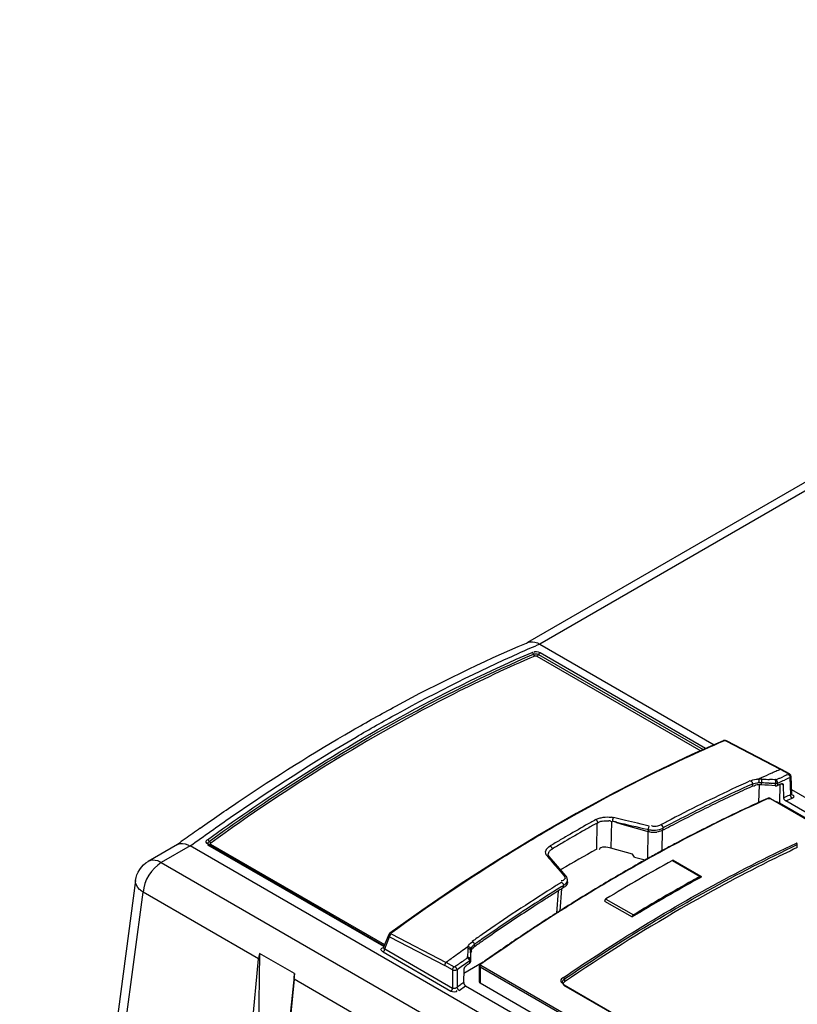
# Model space of a CAD drawing. Header units: inches. Extents: x 0 to 166, y 0 to 117.
# Tile 44 of 72: x 138.46 to 140.81, y 30.85 to 33.83. Entities that reach past the tile are written whole.
import ezdxf

# ---------------------------------------------------------------- set-up
doc = ezdxf.new("R2010")
doc.units = ezdxf.units.IN
doc.header["$LTSCALE"] = 9.105315
doc.header["$MEASUREMENT"] = 0
doc.layers.get('0').update_dxf_attribs({"linetype": 'CONTINUOUS'})

msp = doc.modelspace()

# ---------------------------------------------------------------- linework, layer by layer
at = {"color": 7, "linetype": 'CONTINUOUS'}
for p, q in [((143.2561, 33.8315), (139.9915, 31.9467)), ((143.2955, 33.8276), (140.029, 31.9417)), ((139.9883, 31.9451), (139.9916, 31.9466)), ((140.029, 31.9417), (140.5563, 31.6373)), ((140.5308, 31.626), (140.0298, 31.9152)), ((140.0203, 31.9055), (140.5159, 31.6194)), ((140.025, 31.9104), (140.5233, 31.6227)), ((140.5875, 31.6493), (140.5849, 31.6481)), ((140.5927, 31.648), (140.5905, 31.6491)), ((140.7574, 31.5628), (140.5927, 31.648)), ((140.7606, 31.5629), (140.5937, 31.6492)), ((140.7812, 31.5491), (140.7574, 31.5628)), ((140.7606, 31.5629), (140.7607, 31.5628)), ((140.7844, 31.5491), (140.7607, 31.5628)), ((140.665, 31.5277), (140.667, 31.5286)), ((140.667, 31.5286), (140.6694, 31.5296)), ((140.6953, 31.5339), (140.6972, 31.5339)), ((140.7282, 31.5502), (140.7209, 31.547)), ((140.7333, 31.5318), (140.7238, 31.5323)), ((140.7381, 31.5315), (140.7333, 31.5318)), ((140.7428, 31.5312), (140.7381, 31.5315)), ((140.7428, 31.5312), (140.7472, 31.5331)), ((140.7484, 31.5215), (140.7568, 31.5252)), ((140.7568, 31.5252), (140.7609, 31.527)), ((140.76, 31.5386), (140.7642, 31.5404)), ((140.7609, 31.527), (140.7651, 31.5288)), ((140.7651, 31.5288), (140.7693, 31.5306)), ((140.7769, 31.5459), (140.7812, 31.5477)), ((140.786, 31.5378), (140.7876, 31.4856)), ((140.7889, 31.5418), (140.7905, 31.4883)), ((140.6697, 31.5174), (140.6722, 31.5186)), ((140.6722, 31.5186), (140.6723, 31.5117)), ((140.6784, 31.5132), (140.6773, 31.5121)), ((140.6862, 31.5158), (140.683, 31.5153)), ((140.6924, 31.516), (140.6911, 31.4624)), ((140.6997, 31.5158), (140.6996, 31.5226)), ((140.7415, 31.52), (140.7416, 31.5133)), ((140.7484, 31.5215), (140.7485, 31.5143)), ((140.7551, 31.4603), (140.7564, 31.518)), ((140.7659, 31.5148), (140.7594, 31.5186)), ((140.7674, 31.4769), (140.7659, 31.5148)), ((140.7901, 31.5023), (146.9765, 27.9306)), ((140.2558, 31.4929), (140.1388, 31.4295)), ((140.7256, 31.4743), (142.4975, 30.4513)), ((140.7273, 31.4744), (142.4992, 30.4514)), ((140.7731, 31.4674), (140.7925, 31.4757)), ((142.5966, 30.4146), (140.7731, 31.4674)), ((140.7504, 31.4626), (140.7551, 31.4603)), ((142.5796, 30.407), (140.7551, 31.4603)), ((140.1388, 31.4295), (140.0218, 31.3619)), ((140.2434, 31.4064), (140.2487, 31.4052)), ((140.2879, 31.4083), (140.2518, 31.4167)), ((140.3241, 31.3999), (140.2879, 31.4083)), ((140.2012, 31.4014), (140.2001, 31.3204)), ((140.2041, 31.4013), (140.2083, 31.4033)), ((140.2456, 31.4053), (140.2444, 31.3242)), ((140.2607, 31.4022), (140.2847, 31.3951)), ((140.2847, 31.3951), (140.3208, 31.3853)), ((140.3208, 31.3853), (140.3528, 31.3762)), ((140.3361, 31.3971), (140.3241, 31.3999)), ((140.3481, 31.3943), (140.3361, 31.3971)), ((140.3602, 31.3914), (140.3481, 31.3943)), ((140.3542, 31.3814), (140.357, 31.3807)), ((140.3556, 31.3768), (140.3544, 31.292)), ((140.357, 31.3807), (140.357, 31.3751)), ((140.3974, 31.3834), (140.4015, 31.3853)), ((140.4015, 31.3785), (140.3975, 31.3767)), ((140.3991, 31.3166), (140.4, 31.3778)), ((140.4015, 31.3853), (140.4015, 31.3785)), ((140.4045, 31.3801), (140.4015, 31.3785)), ((140.0218, 31.3619), (139.9049, 31.2904)), ((138.933, 31.3356), (138.8444, 31.2845)), ((138.9711, 31.331), (138.8838, 31.2806)), ((138.931, 31.3343), (138.9329, 31.3357)), ((149.0728, 25.4989), (138.9711, 31.331)), ((139.024, 31.3345), (139.5557, 31.0275)), ((139.0284, 31.3353), (139.5585, 31.0293)), ((139.5599, 31.0317), (139.0334, 31.3357)), ((140.056, 31.328), (140.0603, 31.331)), ((140.0598, 31.3165), (140.0626, 31.3192)), ((140.0626, 31.3192), (140.0663, 31.3217)), ((140.3098, 31.306), (140.2444, 31.3242)), ((140.8081, 31.3262), (140.8081, 31.3351)), ((139.9049, 31.2904), (139.7881, 31.215)), ((140.0508, 31.3007), (140.0564, 31.2942)), ((140.0548, 31.3043), (140.0547, 31.3052)), ((140.0564, 31.2942), (140.062, 31.2877)), ((140.1077, 31.2406), (140.0572, 31.2993)), ((140.062, 31.2877), (140.0676, 31.2811)), ((140.3151, 31.2976), (140.3098, 31.306)), ((140.3151, 31.2976), (140.3483, 31.2887)), ((140.4306, 31.2872), (140.5141, 31.239)), ((140.5165, 31.2391), (140.433, 31.2874)), ((138.8838, 31.2806), (148.9855, 25.4484)), ((140.0676, 31.2811), (140.0845, 31.2616)), ((140.0845, 31.2616), (140.1013, 31.242)), ((140.0952, 31.2606), (140.0921, 31.2588)), ((140.3319, 31.2797), (140.327, 31.2769)), ((140.3338, 31.2795), (140.3276, 31.276)), ((140.1094, 31.2384), (140.1077, 31.2406)), ((140.1126, 31.2288), (140.1123, 31.2312)), ((140.1124, 31.2258), (140.1126, 31.2285)), ((140.1127, 31.2224), (140.1126, 31.2285)), ((138.8057, 31.2265), (138.4554, 28.5653)), ((139.7881, 31.215), (139.6717, 31.1357)), ((140.0903, 31.1346), (140.0955, 31.2015)), ((140.0927, 31.22), (140.095, 31.2214)), ((140.0967, 31.2259), (140.094, 31.2254)), ((140.1012, 31.2052), (140.0955, 31.2016)), ((140.096, 31.2087), (140.0988, 31.2104)), ((140.0988, 31.2104), (140.1011, 31.2119)), ((140.1012, 31.2052), (140.1011, 31.2119)), ((140.1047, 31.2077), (140.1012, 31.2052)), ((140.1077, 31.2104), (140.1047, 31.2077)), ((140.1114, 31.2228), (140.1124, 31.2258)), ((138.478, 28.5297), (138.8285, 31.1917)), ((139.1782, 30.9898), (138.8285, 31.1917)), ((140.0846, 31.1947), (140.0794, 31.1277)), ((140.2286, 31.1705), (140.3121, 31.1223)), ((140.2252, 31.1645), (140.3087, 31.1162)), ((139.6717, 31.1357), (139.5751, 31.0669)), ((139.5719, 31.0629), (139.5566, 31.0245)), ((139.5598, 31.0196), (139.5742, 31.0557)), ((139.5742, 31.0557), (139.7412, 30.9697)), ((139.5788, 31.0649), (139.7459, 30.9788)), ((139.9997, 31.0763), (139.993, 31.0719)), ((139.5598, 31.0196), (139.7648, 30.9012)), ((139.8044, 31.0208), (139.7971, 31.0156)), ((139.8117, 31.026), (139.8044, 31.0208)), ((139.8232, 31.0395), (139.8255, 31.0402)), ((139.8312, 31.0261), (139.8288, 31.0244)), ((139.831, 31.0329), (139.8311, 31.0261)), ((139.8343, 31.0283), (139.8311, 31.0261)), ((138.9309, 28.3789), (139.1782, 30.9898)), ((139.1812, 31.0061), (139.1742, 30.492)), ((139.2868, 30.9451), (139.1812, 31.0061)), ((139.555, 31.0105), (139.76, 30.8921)), ((139.7971, 31.0156), (139.7952, 31.0143)), ((139.812, 30.9912), (139.8104, 30.993)), ((139.8119, 30.991), (139.8136, 30.9933)), ((139.8192, 30.9907), (139.8191, 30.9874)), ((139.8195, 31.0145), (139.8194, 31.0086)), ((139.8197, 31.0078), (139.8195, 31.0145)), ((139.8223, 31.0108), (139.8234, 31.0095)), ((139.7648, 30.956), (139.7412, 30.9697)), ((139.7711, 30.9643), (139.7459, 30.9788)), ((139.7759, 30.9679), (139.7711, 30.9643)), ((139.7937, 30.9807), (139.7895, 30.9777)), ((139.8581, 30.9794), (139.7996, 30.9456)), ((139.8128, 30.9809), (139.8162, 30.9833)), ((139.8162, 30.9833), (139.8164, 30.9761)), ((139.8181, 30.9873), (139.8191, 30.9876)), ((139.8191, 30.9874), (139.8191, 30.9876)), ((139.8191, 30.9874), (139.8193, 30.9807)), ((139.8461, 30.9193), (139.8461, 30.968)), ((139.8484, 30.9647), (139.8484, 30.9161)), ((141.6203, 29.9417), (139.8484, 30.9647)), ((141.6228, 29.9463), (139.8508, 30.9693)), ((139.8648, 30.9843), (139.8617, 30.9821)), ((139.2868, 30.9451), (139.2361, 30.4563)), ((139.7648, 30.956), (139.7648, 30.9012)), ((139.7788, 30.9562), (139.7788, 30.9031)), ((139.799, 30.9178), (139.7998, 30.9573)), ((139.2854, 30.9279), (139.0381, 28.317)), ((139.6515, 30.7166), (139.2854, 30.9279)), ((139.7849, 30.894), (139.8043, 30.9081)), ((139.8043, 30.9081), (141.6279, 29.8553)), ((141.6203, 29.8931), (139.8484, 30.9161)), ((140.0977, 30.9166), (140.0974, 30.9182)), ((140.0992, 30.9156), (140.102, 30.9154)), ((140.1007, 30.9103), (140.5991, 30.6226)), ((140.1013, 30.9264), (140.1038, 30.9285)), ((140.103, 30.9106), (140.6013, 30.6229)), ((140.1038, 30.9285), (140.1038, 30.9196))]:
    msp.add_line(p, q, dxfattribs=at)
for points in [[(140.0097, 31.9122), (140.0093, 31.913), (140.0089, 31.9137), (140.0085, 31.9144), (140.008, 31.915), (140.0075, 31.9156), (140.0069, 31.9162), (140.0064, 31.9166), (140.0058, 31.917)], [(140.0099, 31.9114), (140.0114, 31.9119), (140.0129, 31.9123), (140.0147, 31.9125), (140.0165, 31.9125), (140.0183, 31.9124), (140.0202, 31.9121), (140.0219, 31.9117), (140.0236, 31.9111), (140.025, 31.9104)], [(140.0298, 31.9152), (140.0292, 31.9149), (140.0286, 31.9146), (140.028, 31.9141), (140.0275, 31.9136), (140.0269, 31.9131), (140.0264, 31.9125), (140.0259, 31.9118), (140.0254, 31.9111), (140.0246, 31.9096)], [(140.0141, 31.9059), (140.0135, 31.9063), (140.013, 31.9067), (140.0124, 31.9072), (140.0119, 31.9078), (140.0114, 31.9085), (140.0109, 31.9092), (140.0106, 31.9099), (140.0102, 31.9107), (140.0097, 31.9122)], [(140.0141, 31.9059), (140.0147, 31.9061), (140.0153, 31.9063), (140.016, 31.9063), (140.0167, 31.9064), (140.0175, 31.9063), (140.0182, 31.9062), (140.0189, 31.906), (140.0196, 31.9058), (140.0203, 31.9055)], [(140.0203, 31.9055), (140.0209, 31.9058), (140.0215, 31.9061), (140.0221, 31.9066), (140.0226, 31.9071), (140.0232, 31.9077), (140.0237, 31.9083), (140.0242, 31.9089), (140.0246, 31.9096)], [(140.5842, 31.6496), (140.4892, 31.6076), (140.3726, 31.5523), (140.2558, 31.4929)], [(140.5934, 31.6493), (140.5928, 31.6496), (140.5911, 31.6501), (140.5894, 31.6504), (140.5875, 31.6504), (140.5857, 31.6501), (140.5841, 31.6495)], [(140.5876, 31.6493), (140.5869, 31.6495), (140.5863, 31.6497), (140.5857, 31.6498), (140.585, 31.6498), (140.5844, 31.6496), (140.5842, 31.6496)], [(140.5905, 31.6491), (140.5902, 31.6493), (140.5899, 31.6494), (140.5895, 31.6494), (140.5892, 31.6495), (140.5888, 31.6495), (140.5885, 31.6495), (140.5882, 31.6494), (140.5878, 31.6494), (140.5875, 31.6493)], [(140.5937, 31.6492), (140.593, 31.6494), (140.5922, 31.6495), (140.5914, 31.6494), (140.5905, 31.6491)], [(140.7574, 31.5628), (140.7583, 31.5631), (140.7591, 31.5632), (140.7599, 31.5631), (140.7606, 31.5629)], [(140.667, 31.5286), (140.668, 31.5279), (140.669, 31.527), (140.6699, 31.526), (140.6706, 31.5249), (140.6712, 31.5237), (140.6717, 31.5224), (140.6721, 31.5211), (140.6722, 31.5198), (140.6722, 31.5186)], [(140.6926, 31.5228), (140.6927, 31.524), (140.6927, 31.5254), (140.6927, 31.5269), (140.6926, 31.5283), (140.6925, 31.5296), (140.6923, 31.5309), (140.6921, 31.5321), (140.6919, 31.5332), (140.6916, 31.534)], [(140.6916, 31.534), (140.6925, 31.534), (140.6935, 31.534), (140.6944, 31.534), (140.6953, 31.5339)], [(140.6972, 31.5339), (140.6992, 31.5338), (140.7002, 31.5338)], [(140.7002, 31.5338), (140.7002, 31.5328), (140.7002, 31.5316), (140.7001, 31.5304), (140.7001, 31.5291), (140.7, 31.5278), (140.6999, 31.5265), (140.6998, 31.5251), (140.6997, 31.5238), (140.6996, 31.5226)], [(140.7428, 31.5312), (140.7425, 31.5305), (140.7423, 31.5295), (140.7421, 31.5283), (140.742, 31.527), (140.742, 31.5256), (140.7419, 31.5242), (140.7418, 31.5227), (140.7417, 31.5213), (140.7415, 31.52)], [(140.7451, 31.5301), (140.7446, 31.5305), (140.7442, 31.5309), (140.7437, 31.5312), (140.7432, 31.5315), (140.7427, 31.5318), (140.7422, 31.5319)], [(140.7464, 31.5286), (140.7463, 31.5287), (140.7459, 31.5292), (140.7454, 31.5297), (140.745, 31.5301), (140.7445, 31.5304), (140.744, 31.5307), (140.7434, 31.531), (140.7428, 31.5312)], [(140.7464, 31.5286), (140.746, 31.5291), (140.7456, 31.5296)], [(140.747, 31.5277), (140.7466, 31.5282), (140.7464, 31.5286)], [(140.7483, 31.5233), (140.7483, 31.5238), (140.7482, 31.5243), (140.7481, 31.5248), (140.7479, 31.5253), (140.7478, 31.5258), (140.7476, 31.5263), (140.7474, 31.5268), (140.7472, 31.5272), (140.747, 31.5277)], [(140.7812, 31.5491), (140.7821, 31.5494), (140.783, 31.5495), (140.7837, 31.5494), (140.7844, 31.5491)], [(140.7812, 31.5477), (140.7814, 31.5478), (140.7816, 31.5479), (140.7817, 31.5481), (140.7817, 31.5482), (140.7817, 31.5484), (140.7817, 31.5486), (140.7816, 31.5488), (140.7814, 31.5489), (140.7812, 31.5491)], [(140.7812, 31.5477), (140.7821, 31.547), (140.783, 31.5462), (140.7838, 31.5452), (140.7846, 31.5441), (140.7852, 31.5429), (140.7856, 31.5416), (140.7859, 31.5403), (140.7861, 31.539), (140.786, 31.5378)], [(140.7889, 31.5418), (140.7888, 31.5432), (140.7882, 31.545), (140.7871, 31.5467), (140.7858, 31.5482), (140.7844, 31.5491)], [(140.786, 31.5378), (140.7871, 31.5385), (140.788, 31.5393), (140.7886, 31.5402), (140.7889, 31.5412), (140.7889, 31.5418)], [(140.6926, 31.5228), (140.6934, 31.5228), (140.6942, 31.5228), (140.6949, 31.5228), (140.6957, 31.5228), (140.6965, 31.5228), (140.6973, 31.5227), (140.6981, 31.5227), (140.6988, 31.5226), (140.6996, 31.5226)], [(140.7415, 31.52), (140.7424, 31.52), (140.7432, 31.5201), (140.7441, 31.5202), (140.7449, 31.5203), (140.7456, 31.5205), (140.7464, 31.5207), (140.7471, 31.5209), (140.7478, 31.5212), (140.7484, 31.5215)], [(140.7416, 31.5133), (140.7425, 31.5132), (140.7433, 31.5132), (140.7441, 31.5133), (140.7449, 31.5133), (140.7457, 31.5134), (140.7464, 31.5136), (140.7472, 31.5138), (140.7479, 31.514), (140.7486, 31.5143)], [(140.7484, 31.5215), (140.7484, 31.5217), (140.7484, 31.5219), (140.7484, 31.5221), (140.7484, 31.5223), (140.7484, 31.5225), (140.7484, 31.5227), (140.7484, 31.5229), (140.7484, 31.5231), (140.7483, 31.5233)], [(140.7597, 31.5191), (140.7608, 31.5195), (140.7618, 31.5196), (140.7628, 31.5196), (140.7636, 31.5193), (140.7638, 31.5192)], [(140.7638, 31.5192), (140.7644, 31.5187), (140.765, 31.518)], [(140.765, 31.518), (140.7655, 31.5171), (140.7658, 31.5161), (140.7659, 31.5148)], [(140.7222, 31.4757), (140.721, 31.4756), (140.7198, 31.4755), (140.7187, 31.4751), (140.7181, 31.4749)], [(140.72, 31.4747), (140.7206, 31.4749), (140.7212, 31.475), (140.7218, 31.4751), (140.7225, 31.4751), (140.7232, 31.4751), (140.7238, 31.475), (140.7244, 31.4748), (140.725, 31.4746), (140.7256, 31.4743)], [(140.7273, 31.4744), (140.7269, 31.4746), (140.7258, 31.475), (140.7247, 31.4754), (140.7234, 31.4756)], [(140.7704, 31.4698), (140.7696, 31.4709), (140.7688, 31.4721), (140.7682, 31.4733), (140.7678, 31.4745), (140.7675, 31.4757), (140.7674, 31.4769)], [(140.7731, 31.4674), (140.7721, 31.4681), (140.7712, 31.4689), (140.7704, 31.4698)], [(140.7905, 31.4883), (140.7905, 31.4879), (140.7902, 31.4872), (140.7896, 31.4865), (140.7888, 31.486), (140.7876, 31.4856)], [(140.7925, 31.4757), (140.7916, 31.4763), (140.7906, 31.4772), (140.7898, 31.4782), (140.7891, 31.4793), (140.7885, 31.4804), (140.7881, 31.4817), (140.7877, 31.483), (140.7876, 31.4843), (140.7876, 31.4856)], [(140.7908, 31.487), (140.7909, 31.487), (140.7908, 31.4871), (140.7907, 31.4874), (140.7906, 31.4878), (140.7905, 31.4883)], [(140.1984, 31.4107), (140.1993, 31.4101), (140.2003, 31.4094), (140.2012, 31.4084), (140.202, 31.4074), (140.2027, 31.4063), (140.2032, 31.405), (140.2037, 31.4038), (140.204, 31.4025), (140.2041, 31.4013)], [(140.2518, 31.4167), (140.2512, 31.4159), (140.2506, 31.4149), (140.2501, 31.4137), (140.2496, 31.4124), (140.2492, 31.411), (140.2489, 31.4096), (140.2487, 31.4082), (140.2486, 31.4068), (140.2487, 31.4056)], [(140.3602, 31.3914), (140.3596, 31.3907), (140.3591, 31.3898), (140.3586, 31.3887), (140.3581, 31.3874), (140.3577, 31.3861), (140.3574, 31.3848), (140.3571, 31.3833), (140.357, 31.382), (140.357, 31.3807)], [(140.3958, 31.3951), (140.3969, 31.3944), (140.3979, 31.3935), (140.3988, 31.3925), (140.3996, 31.3914), (140.4002, 31.3903), (140.4008, 31.389), (140.4012, 31.3878), (140.4014, 31.3865), (140.4015, 31.3853)], [(139.0291, 31.3442), (139.0283, 31.3457), (139.0279, 31.3464), (139.0274, 31.347), (139.0269, 31.3477), (139.0263, 31.3483), (139.0258, 31.3488), (139.0252, 31.3493), (139.0246, 31.3498), (139.024, 31.3501)], [(139.0284, 31.3353), (139.0283, 31.3354), (139.0279, 31.3356), (139.0274, 31.3357), (139.0269, 31.3357), (139.0263, 31.3356), (139.0257, 31.3355), (139.0251, 31.3352), (139.0245, 31.3349), (139.024, 31.3345)], [(139.0287, 31.3351), (139.0275, 31.3359), (139.0266, 31.3369), (139.026, 31.338), (139.0256, 31.3391), (139.0256, 31.3403), (139.0259, 31.3416), (139.0266, 31.3428), (139.0275, 31.3439), (139.0287, 31.345)], [(139.0334, 31.3357), (139.0329, 31.3353), (139.0323, 31.335), (139.0317, 31.3348), (139.0311, 31.3346), (139.0305, 31.3346), (139.03, 31.3346), (139.0295, 31.3347), (139.0291, 31.3349), (139.029, 31.3349)], [(139.0335, 31.3398), (139.0329, 31.3401), (139.0323, 31.3406), (139.0317, 31.3411), (139.0312, 31.3416), (139.0306, 31.3422), (139.0301, 31.3429), (139.0296, 31.3435), (139.0291, 31.3442)], [(139.0334, 31.3357), (139.0329, 31.3361), (139.0326, 31.3365), (139.0323, 31.3369), (139.0322, 31.3373), (139.0322, 31.3378), (139.0323, 31.3383), (139.0326, 31.3388), (139.033, 31.3393), (139.0335, 31.3398)], [(140.0603, 31.331), (140.0612, 31.3304), (140.0622, 31.3296), (140.0631, 31.3287), (140.0639, 31.3277), (140.0646, 31.3266), (140.0652, 31.3254), (140.0657, 31.3241), (140.0661, 31.3228), (140.0663, 31.3216)], [(140.0508, 31.3007), (140.0521, 31.301), (140.0534, 31.301), (140.0546, 31.3009), (140.0557, 31.3005), (140.0566, 31.2999), (140.0572, 31.2993)], [(140.0572, 31.2993), (140.0568, 31.2998), (140.056, 31.301), (140.0554, 31.3021), (140.055, 31.3032), (140.0548, 31.3043)], [(140.433, 31.2874), (140.4328, 31.2875), (140.4323, 31.2876), (140.4318, 31.2876), (140.4312, 31.2874), (140.4306, 31.2872)], [(140.1013, 31.242), (140.1025, 31.2422), (140.1037, 31.2423), (140.1049, 31.2422), (140.106, 31.2419), (140.1069, 31.2414), (140.1077, 31.2406)], [(140.1123, 31.2312), (140.1117, 31.2337), (140.1107, 31.2361), (140.1094, 31.2384)], [(140.5141, 31.239), (140.5148, 31.2392), (140.5154, 31.2394), (140.5159, 31.2394), (140.5163, 31.2392), (140.5165, 31.2391)], [(140.5165, 31.2391), (140.5168, 31.239), (140.5171, 31.2386), (140.5173, 31.2381), (140.5175, 31.2375), (140.5175, 31.2368)], [(140.095, 31.2214), (140.0961, 31.2208), (140.0971, 31.2199), (140.098, 31.2189), (140.0989, 31.2178), (140.0996, 31.2167), (140.1002, 31.2154), (140.1006, 31.2142), (140.1009, 31.213), (140.1011, 31.2119)], [(140.2286, 31.1705), (140.228, 31.1701), (140.2274, 31.1695), (140.2269, 31.169), (140.2264, 31.1683), (140.226, 31.1676), (140.2257, 31.1668), (140.2254, 31.166), (140.2253, 31.1653), (140.2252, 31.1645)], [(140.3087, 31.1162), (140.3088, 31.1171), (140.309, 31.1179), (140.3092, 31.1186), (140.3095, 31.1194), (140.31, 31.1201), (140.3104, 31.1208), (140.311, 31.1214), (140.3115, 31.1219), (140.3121, 31.1223)], [(139.5719, 31.0629), (139.5716, 31.0616), (139.5716, 31.0604), (139.5718, 31.0592), (139.5724, 31.058), (139.5732, 31.0568), (139.5742, 31.0557)], [(139.575, 31.0669), (139.5743, 31.0662), (139.5735, 31.0654), (139.5728, 31.0645), (139.5722, 31.0636), (139.5719, 31.0629)], [(139.5788, 31.0649), (139.578, 31.0642), (139.5772, 31.0634), (139.5764, 31.0625), (139.5758, 31.0614), (139.5753, 31.0604), (139.5748, 31.0592), (139.5745, 31.058), (139.5743, 31.0569), (139.5742, 31.0557)], [(139.5786, 31.0668), (139.5779, 31.067), (139.5772, 31.0672), (139.5766, 31.0673), (139.576, 31.0672), (139.5755, 31.0671), (139.5751, 31.0669)], [(139.5788, 31.0669), (139.5785, 31.0666), (139.5783, 31.0663), (139.5782, 31.0661), (139.5782, 31.0658), (139.5782, 31.0656), (139.5782, 31.0654), (139.5784, 31.0652), (139.5786, 31.0651), (139.5788, 31.0649)], [(139.555, 31.0105), (139.5558, 31.0112), (139.5567, 31.0121), (139.5574, 31.013), (139.5581, 31.0141), (139.5587, 31.0152), (139.5591, 31.0163), (139.5595, 31.0174), (139.5597, 31.0185), (139.5598, 31.0196)], [(139.5585, 31.0293), (139.5584, 31.0293), (139.5582, 31.0292), (139.5579, 31.0291), (139.5576, 31.0289), (139.5572, 31.0286), (139.5567, 31.0283), (139.5562, 31.0279), (139.5557, 31.0275)], [(139.5557, 31.0275), (139.5562, 31.027), (139.5567, 31.0266), (139.5572, 31.0263), (139.5573, 31.0263)], [(139.5566, 31.0245), (139.5565, 31.0243), (139.5563, 31.0233), (139.5564, 31.0224), (139.5568, 31.0215), (139.5575, 31.0207), (139.5585, 31.02), (139.5598, 31.0196)], [(139.8117, 31.026), (139.8116, 31.0254), (139.8115, 31.0248), (139.8114, 31.0242), (139.8113, 31.0236), (139.8112, 31.0229), (139.8112, 31.0223), (139.8111, 31.0217), (139.8111, 31.0211), (139.811, 31.0204)], [(139.8195, 31.0145), (139.8194, 31.0155), (139.819, 31.0165), (139.8184, 31.0175), (139.8176, 31.0184), (139.8165, 31.0191), (139.8153, 31.0197), (139.814, 31.0202), (139.8125, 31.0204), (139.811, 31.0204)], [(139.8202, 31.0191), (139.8201, 31.0202), (139.8196, 31.0214), (139.8189, 31.0224), (139.8181, 31.0234), (139.8171, 31.0242), (139.8159, 31.0249), (139.8145, 31.0255), (139.8131, 31.0258), (139.8117, 31.026)], [(139.8195, 31.0145), (139.8195, 31.015), (139.8196, 31.0155), (139.8196, 31.016), (139.8197, 31.0165), (139.8198, 31.0171), (139.8199, 31.0176), (139.82, 31.0181), (139.8201, 31.0186), (139.8202, 31.0191)], [(139.8246, 31.0422), (139.8256, 31.0415), (139.8267, 31.0407), (139.8277, 31.0397), (139.8285, 31.0387), (139.8293, 31.0376), (139.8299, 31.0364), (139.8304, 31.0352), (139.8308, 31.034), (139.831, 31.0329)], [(139.8093, 30.9928), (139.8102, 30.9923), (139.811, 30.9917), (139.8119, 30.991)], [(139.8136, 30.993), (139.8132, 30.9931), (139.8118, 30.9932), (139.8104, 30.993)], [(139.8141, 30.9884), (139.8136, 30.9892), (139.8129, 30.9901), (139.8122, 30.9909), (139.812, 30.9912)], [(139.8191, 30.9876), (139.8189, 30.9886), (139.8185, 30.9897), (139.8178, 30.9907), (139.8169, 30.9916), (139.8158, 30.9923), (139.8145, 30.9928), (139.8136, 30.993)], [(139.7459, 30.9788), (139.7451, 30.9781), (139.7442, 30.9773), (139.7435, 30.9763), (139.7428, 30.9753), (139.7423, 30.9742), (139.7418, 30.973), (139.7415, 30.9719), (139.7413, 30.9708), (139.7412, 30.9697)], [(139.7648, 30.956), (139.765, 30.9574), (139.7653, 30.9588), (139.7658, 30.9602), (139.7665, 30.9614), (139.7672, 30.9626), (139.768, 30.9635), (139.7686, 30.9642), (139.7692, 30.9647), (139.7697, 30.9651)], [(139.7725, 30.9653), (139.773, 30.965), (139.7735, 30.9646), (139.7741, 30.9642), (139.7746, 30.9637), (139.7751, 30.9632), (139.7756, 30.9626), (139.7763, 30.9617), (139.777, 30.9607), (139.7776, 30.9596), (139.7782, 30.9585), (139.7785, 30.9574), (139.7788, 30.9562)], [(139.7998, 30.9573), (139.8, 30.9587), (139.8002, 30.9601), (139.8007, 30.9614), (139.8013, 30.9628), (139.802, 30.9642), (139.8028, 30.9655), (139.8037, 30.9666), (139.8047, 30.9676), (139.8058, 30.9685)], [(139.8082, 30.9705), (139.807, 30.9695), (139.8058, 30.9685)], [(139.8117, 30.9726), (139.8105, 30.972), (139.8094, 30.9713), (139.8082, 30.9705)], [(139.8164, 30.9761), (139.8152, 30.9751), (139.8141, 30.9742), (139.8129, 30.9733), (139.8117, 30.9726)], [(139.814, 30.9885), (139.816, 30.9876), (139.8181, 30.9873)], [(139.8158, 30.9854), (139.8153, 30.9863), (139.8148, 30.9873), (139.8142, 30.9883), (139.8141, 30.9884)], [(139.8162, 30.9833), (139.8162, 30.9836), (139.8162, 30.9838), (139.8161, 30.984), (139.8161, 30.9842), (139.816, 30.9844), (139.816, 30.9847), (139.8159, 30.9849), (139.8158, 30.9851), (139.8158, 30.9854)], [(139.8191, 30.9874), (139.8191, 30.9869), (139.819, 30.9864), (139.8188, 30.9859), (139.8185, 30.9855), (139.8182, 30.985), (139.8178, 30.9845), (139.8173, 30.9841), (139.8168, 30.9837), (139.8162, 30.9833)], [(139.8163, 30.9761), (139.8169, 30.9765), (139.8175, 30.977), (139.8179, 30.9775), (139.8183, 30.978), (139.8187, 30.9786), (139.8189, 30.9791), (139.8191, 30.9796), (139.8192, 30.9802), (139.8193, 30.9807)], [(139.8489, 30.9731), (139.8481, 30.9724), (139.8472, 30.9714), (139.8465, 30.9702), (139.8461, 30.9688), (139.8461, 30.968)], [(139.8484, 30.9647), (139.8475, 30.9653), (139.8468, 30.966), (139.8463, 30.9668), (139.8461, 30.9676), (139.8461, 30.968)], [(139.8508, 30.9693), (139.8504, 30.9696), (139.8501, 30.97), (139.8498, 30.9703), (139.8497, 30.9707), (139.8497, 30.9712), (139.8498, 30.9716), (139.85, 30.972), (139.8504, 30.9724), (139.8508, 30.9729)], [(139.7667, 30.9552), (139.7664, 30.9553), (139.7662, 30.9554), (139.766, 30.9555), (139.7658, 30.9556), (139.7656, 30.9556), (139.7654, 30.9557), (139.7652, 30.9558), (139.765, 30.9559), (139.7648, 30.956)], [(139.7788, 30.9562), (139.7777, 30.9557), (139.7764, 30.9552), (139.7751, 30.9549), (139.7737, 30.9546), (139.7722, 30.9545), (139.7708, 30.9545), (139.7693, 30.9546), (139.768, 30.9549), (139.7667, 30.9552)], [(139.7648, 30.9012), (139.7648, 30.9001), (139.7645, 30.8989), (139.7641, 30.8978), (139.7637, 30.8966), (139.7631, 30.8956), (139.7624, 30.8946), (139.7617, 30.8936), (139.7609, 30.8928), (139.76, 30.8921)], [(139.7788, 30.9031), (139.7774, 30.9021), (139.7759, 30.9013), (139.7743, 30.9006), (139.7726, 30.9002), (139.7709, 30.8999), (139.7692, 30.8999), (139.7676, 30.9001), (139.7662, 30.9006), (139.7648, 30.9012)], [(139.78, 30.8996), (139.7794, 30.9009), (139.779, 30.902), (139.7788, 30.9031)], [(139.785, 30.894), (139.7841, 30.8947), (139.7831, 30.8955), (139.7822, 30.8964), (139.7813, 30.8974), (139.7806, 30.8985), (139.78, 30.8996)], [(139.799, 30.9178), (139.7991, 30.9166), (139.7993, 30.9154), (139.7996, 30.9142), (139.8002, 30.9129), (139.8009, 30.9116), (139.8016, 30.9105), (139.8025, 30.9096), (139.8034, 30.9088), (139.8043, 30.9081)], [(139.846, 30.9193), (139.8461, 30.919), (139.8463, 30.9183), (139.8467, 30.9175), (139.8474, 30.9168), (139.8484, 30.9161)], [(140.103, 30.9106), (140.1014, 30.9116), (140.0996, 30.9132), (140.0984, 30.9149), (140.0977, 30.9166)]]:
    msp.add_lwpolyline(points, dxfattribs=at)
for centre, radius, start, end in [((141.7358, 27.9245), 4.3648, 113.02, 113.8971), ((142.4667, 27.5731), 4.3404, 113.4014, 113.6119), ((142.4562, 27.5974), 4.3139, 113.1901, 113.4014), ((142.6963, 27.0357), 4.93, 114.333, 114.6924), ((140.6836, 31.5009), 0.0323, 77.8946, 82.0398), ((142.4892, 27.5219), 4.3963, 113.7172, 114.1345), ((140.7778, 32.5821), 1.0511, 265.7644, 266.0224), ((140.8217, 33.2342), 1.7047, 266.0722, 266.7095), ((140.1653, 32.9043), 1.4896, 292.9929, 293.3521), ((140.0796, 33.1004), 1.7036, 293.3841, 293.5398), ((141.4092, 30.0596), 1.6152, 113.3726, 113.536), ((141.3214, 30.2609), 1.3956, 112.9634, 113.3416), ((142.4558, 27.6234), 4.2556, 113.1012, 113.3462), ((142.5822, 27.2987), 4.6433, 114.7688, 117.6694), ((142.52, 27.4299), 4.4868, 114.3543, 115.7594), ((142.5115, 27.436), 4.4714, 114.7105, 115.5614), ((142.479, 27.5063), 4.394, 114.2789, 114.7093), ((140.6817, 31.5088), 0.0055, 143.0475, 156.932), ((140.6961, 31.4494), 0.0735, 92.6968, 94.6743), ((140.8029, 33.5797), 2.0604, 267.7729, 267.9023), ((140.6747, 30.0783), 1.4433, 87.7172, 87.9024), ((140.711, 30.9877), 0.5332, 87.2152, 87.7174), ((140.721, 31.1944), 0.3262, 86.3914, 87.2155), ((142.4691, 27.5793), 4.2947, 113.4546, 113.6178), ((142.6207, 27.222), 4.7179, 115.7646, 117.8339), ((142.6132, 27.2542), 4.6256, 114.159, 118.1543), ((142.5574, 27.3399), 4.578, 115.5615, 116.3993), ((142.5069, 27.4795), 4.3776, 114.1189, 114.5181), ((141.1932, 30.5055), 1.0606, 113.4073, 113.6723), ((141.7235, 29.274), 2.4015, 112.9369, 113.345), ((142.6201, 27.214), 4.7186, 116.4014, 117.6328), ((142.5681, 27.3467), 4.5238, 114.5254, 116.2707), ((140.7278, 31.4108), 0.0566, 66.4196, 71.7922), ((142.7208, 26.8266), 5.2756, 119.6576, 120.5566), ((142.7073, 26.9077), 5.1548, 119.1243, 119.5156), ((140.2282, 31.3543), 0.0529, 101.6057, 106.8882), ((140.2316, 31.3392), 0.0683, 80.0097, 84.4438), ((140.2333, 31.3324), 0.0863, 77.5908, 81.8066), ((142.4538, 27.5311), 4.3779, 117.5929, 118.0396), ((142.7435, 26.1011), 6.4747, 125.30494, 125.80064), ((142.7527, 26.8276), 5.2469, 119.5167, 120.2899), ((142.7153, 26.894), 5.1597, 119.3186, 119.7096), ((142.691, 26.9372), 5.1101, 119.1214, 119.3183), ((140.2266, 31.3593), 0.0477, 106.872, 112.6005), ((139.5356, 28.0844), 3.3969, 77.6753, 77.8826), ((140.0491, 30.6895), 0.7434, 73.4703, 74.4319), ((140.7032, 32.6131), 1.2856, 254.1827, 254.3769), ((140.3715, 31.4417), 0.0627, 256.5879, 261.2318), ((140.3748, 31.4015), 0.0116, 225.1553, 234.1593), ((142.6936, 27.082), 4.8757, 117.8235, 118.0425), ((142.6732, 27.1121), 4.8335, 117.6294, 117.9927), ((142.6718, 27.1364), 4.7583, 116.2696, 117.9), ((142.785, 26.0434), 6.5458, 125.80019, 126.04986), ((142.8206, 26.6582), 5.4713, 120.5604, 122.0834), ((142.8069, 26.7348), 5.3543, 120.4799, 120.6706), ((142.7913, 26.7612), 5.3237, 120.2885, 120.4799), ((142.7619, 26.8124), 5.2536, 119.7107, 120.4828), ((140.3734, 31.4341), 0.0613, 254.4449, 259.2322), ((140.375, 31.4428), 0.0701, 259.2589, 272.2794), ((140.3752, 31.4412), 0.0685, 272.2229, 276.6394), ((142.8224, 26.7086), 5.3848, 120.6706, 120.8606), ((142.8131, 26.7254), 5.3546, 120.6727, 120.8632), ((142.7989, 26.7493), 5.3268, 120.4814, 120.6727), ((142.8115, 26.6164), 5.3803, 119.0374, 120.3231), ((142.7964, 26.906), 5.0191, 118.3696, 119.3821), ((142.7671, 26.9563), 4.962, 118.3484, 118.6459), ((142.7481, 26.9915), 4.922, 118.1151, 118.3483), ((142.7505, 26.9905), 4.923, 118.1151, 118.3671), ((142.7324, 27.0208), 4.8888, 117.8936, 118.1151), ((143.0737, 26.261), 5.9423, 122.11591, 126.02476), ((142.9281, 26.7284), 5.1981, 118.715, 121.2866), ((142.8225, 26.8559), 5.0767, 119.1159, 119.3797), ((142.7951, 26.9051), 5.0204, 118.6462, 119.1163), ((142.8965, 26.7257), 5.2264, 119.4475, 120.9736), ((142.8998, 26.7233), 5.229, 119.4654, 120.9906), ((142.9231, 26.8384), 5.0167, 118.6975, 118.9908), ((142.9203, 26.8393), 5.0111, 118.6519, 118.9546), ((143.1315, 26.3445), 5.7449, 122.26209, 124.77926), ((143.0535, 26.4668), 5.5886, 121.9517, 123.2797), ((142.6975, 27.0388), 4.9261, 121.9214, 122.3039), ((142.9955, 26.5545), 5.4778, 121.9663, 122.2665), ((142.9978, 26.5563), 5.4238, 120.9701, 121.9203), ((143.0011, 26.5539), 5.4264, 120.987, 121.9365), ((143.0209, 26.6601), 5.2166, 118.9686, 121.3263), ((143.0233, 26.6602), 5.2212, 119.0046, 121.283), ((143.0234, 26.5103), 5.53, 122.2666, 122.6359), ((143.0702, 26.4374), 5.6166, 122.6368, 123.3677), ((143.073, 26.4354), 5.5662, 122.1007, 122.4865), ((143.0681, 26.4461), 5.5533, 121.9351, 122.5029), ((143.1952, 26.4014), 5.4745, 120.024, 124.3807), ((143.047, 26.4769), 5.5173, 121.9181, 122.1004), ((143.2016, 26.2424), 5.8574, 123.522, 124.95003), ((143.2238, 26.2052), 5.8402, 122.52092, 125.27816), ((143.1355, 26.3382), 5.7354, 123.36771, 124.08857), ((143.1227, 26.3577), 5.6585, 122.6676, 122.9905), ((143.0992, 26.3942), 5.615, 122.4862, 122.6674), ((143.2045, 26.2363), 5.8585, 124.08861, 124.79925), ((143.1614, 26.2981), 5.7295, 122.9909, 123.4928), ((143.7859, 25.4112), 6.8848, 124.82203, 125.12614), ((143.2769, 26.1256), 5.9372, 123.83116, 125.07917), ((143.2049, 26.2324), 5.8083, 123.57147, 123.82757), ((139.8532, 31.0023), 0.0378, 126.0028, 129.393), ((143.2699, 26.1438), 5.9774, 124.9453, 125.12151), ((143.2564, 26.1614), 5.9496, 124.79823, 125.11259), ((143.4427, 25.8889), 6.2908, 125.8266, 125.99095), ((143.4246, 25.914), 6.2599, 125.66171, 125.8266), ((143.4027, 25.9445), 6.2223, 125.43463, 125.66176), ((139.1603, 31.8547), 1.0794, 306.4799, 307.0298), ((139.3946, 31.0162), 0.4163, 356.8068, 357.228), ((144.2746, 30.9308), 4.4558, 179.0004, 179.2301), ((140.9831, 29.321), 2.0419, 126.0804, 126.2435), ((143.4027, 25.9839), 6.1528, 125.89355, 126.08519), ((140.5545, 29.9093), 1.314, 125.8349, 126.0798), ((140.9603, 29.3457), 2.0085, 125.6548, 125.8076), ((139.234, 31.7586), 0.9584, 305.7375, 306.0451), ((143.3826, 26.0117), 6.1185, 125.69234, 125.89355), ((139.3484, 31.6008), 0.7635, 306.0704, 306.4605), ((143.3483, 26.0233), 6.0619, 125.1119, 125.2598), ((140.8194, 29.4934), 1.7522, 126.0713, 126.4355), ((142.6511, 26.9774), 4.8643, 125.8977, 126.0613)]:
    msp.add_arc(centre, radius, start, end, dxfattribs=at)
for centre, major_axis, ratio, start_param, end_param in [((139.9247, 26.948), (7.7694, -0.0096), 0.590957, 1.466195, 1.471618), ((139.2345, 31.0138), (0.0403, 0.0677), 0.588524, -4.267077, -4.034171), ((139.9247, 26.948), (-0.0076, 6.4184), 0.020165, 0.885965, 0.890176), ((139.9247, 26.948), (-0.0076, 6.4184), 0.020165, 0.890781, 0.891387), ((139.285, 30.9846), (0.0047, 0.0882), 0.049711, -2.266274, -2.033369)]:
    msp.add_ellipse(centre, major_axis=major_axis, ratio=ratio, start_param=start_param, end_param=end_param, dxfattribs=at)
for points, knots in [([(139.4615, 31.6806), (139.5052, 31.7059), (139.6768, 31.8018), (139.8539, 31.8879), (139.9883, 31.9451)], [0, 0, 0, 0, 0.256854, 1, 1, 1, 1]), ([(140.0218, 31.9453), (140.023, 31.9448), (140.0255, 31.9436), (140.0278, 31.9424), (140.029, 31.9417)], [0, 0, 0, 0, 0.493001, 1, 1, 1, 1]), ([(139.024, 31.3501), (139.1042, 31.4082), (139.4159, 31.6226), (139.7493, 31.8065), (140.0058, 31.917)], [0, 0, 0, 0, 0.261864, 1, 1, 1, 1]), ([(139.4729, 31.6605), (139.514, 31.6845), (139.6753, 31.7762), (139.8416, 31.8593), (139.9677, 31.9151)], [0, 0, 0, 0, 0.256616, 1, 1, 1, 1]), ([(139.0287, 31.345), (139.1089, 31.403), (139.4204, 31.6173), (139.7536, 31.801), (140.0099, 31.9114)], [0, 0, 0, 0, 0.261864, 1, 1, 1, 1]), ([(140.0141, 31.9059), (139.9314, 31.8703), (139.5891, 31.7098), (139.2667, 31.5086), (139.0335, 31.3398)], [0, 0, 0, 0, 0.238251, 1, 1, 1, 1]), ([(139.0016, 31.385), (139.0395, 31.4119), (139.1894, 31.5156), (139.3439, 31.6127), (139.4615, 31.6806)], [0, 0, 0, 0, 0.255187, 1, 1, 1, 1]), ([(138.9711, 31.331), (139.0125, 31.3611), (139.1756, 31.477), (139.3443, 31.5852), (139.4729, 31.6605)], [0, 0, 0, 0, 0.255741, 1, 1, 1, 1]), ([(140.5849, 31.6481), (140.5452, 31.6311), (140.3838, 31.5589), (140.2266, 31.4772), (140.1104, 31.4111)], [0, 0, 0, 0, 0.243998, 1, 1, 1, 1]), ([(140.683, 31.5153), (140.6822, 31.515), (140.6805, 31.5145), (140.679, 31.5137), (140.6784, 31.5132)], [0, 0, 0, 0, 0.529204, 1, 1, 1, 1]), ([(140.6997, 31.5158), (140.6974, 31.516), (140.6929, 31.5162), (140.6884, 31.5161), (140.6862, 31.5158)], [0, 0, 0, 0, 0.505162, 1, 1, 1, 1]), ([(140.7181, 31.4749), (140.7184, 31.475), (140.7191, 31.4751), (140.7197, 31.4749), (140.72, 31.4747)], [0, 0, 0, 0, 0.446851, 1, 1, 1, 1]), ([(140.7273, 31.4744), (140.727, 31.4745), (140.7264, 31.4746), (140.7259, 31.4745), (140.7256, 31.4743)], [0, 0, 0, 0, 0.443466, 1, 1, 1, 1]), ([(140.7925, 31.4757), (140.7949, 31.4768), (140.8023, 31.4809), (140.7944, 31.4851), (140.7917, 31.4855)], [0, 0, 0, 0, 0.486107, 1, 1, 1, 1]), ([(140.1984, 31.4107), (140.2, 31.4116), (140.2033, 31.4132), (140.2068, 31.4145), (140.2086, 31.4151)], [0, 0, 0, 0, 0.484793, 1, 1, 1, 1]), ([(140.2086, 31.4151), (140.2105, 31.4157), (140.2144, 31.4167), (140.2183, 31.4175), (140.2203, 31.4178)], [0, 0, 0, 0, 0.491113, 1, 1, 1, 1]), ([(140.362, 31.3798), (140.3637, 31.3795), (140.3672, 31.3791), (140.3707, 31.3789), (140.3725, 31.3789)], [0, 0, 0, 0, 0.495621, 1, 1, 1, 1]), ([(140.3975, 31.3767), (140.3952, 31.3758), (140.3905, 31.3743), (140.3856, 31.3734), (140.3831, 31.3731)], [0, 0, 0, 0, 0.48393, 1, 1, 1, 1]), ([(140.3958, 31.3951), (140.3943, 31.3943), (140.3909, 31.3927), (140.3874, 31.3914), (140.3855, 31.3909)], [0, 0, 0, 0, 0.470885, 1, 1, 1, 1]), ([(139.024, 31.3501), (139.0215, 31.3483), (139.0145, 31.3432), (139.022, 31.3382), (139.0246, 31.3381)], [0, 0, 0, 0, 0.539726, 1, 1, 1, 1]), ([(138.9641, 31.3345), (138.9653, 31.334), (138.9676, 31.3329), (138.9699, 31.3316), (138.9711, 31.331)], [0, 0, 0, 0, 0.491446, 1, 1, 1, 1]), ([(140.0478, 31.318), (140.048, 31.3186), (140.0486, 31.3198), (140.0493, 31.321), (140.0497, 31.3215)], [0, 0, 0, 0, 0.49034, 1, 1, 1, 1]), ([(140.0497, 31.3215), (140.0505, 31.3227), (140.0525, 31.325), (140.0547, 31.327), (140.056, 31.328)], [0, 0, 0, 0, 0.480199, 1, 1, 1, 1]), ([(140.056, 31.3107), (140.0564, 31.3118), (140.0575, 31.3138), (140.059, 31.3156), (140.0598, 31.3165)], [0, 0, 0, 0, 0.484865, 1, 1, 1, 1]), ([(140.1007, 30.9331), (140.1587, 30.9727), (140.3856, 31.1216), (140.6236, 31.2541), (140.8056, 31.34)], [0, 0, 0, 0, 0.25851, 1, 1, 1, 1]), ([(140.1038, 30.9285), (140.1617, 30.968), (140.3885, 31.1168), (140.6263, 31.2492), (140.8081, 31.3351)], [0, 0, 0, 0, 0.25851, 1, 1, 1, 1]), ([(140.8081, 31.3262), (140.7787, 31.3123), (140.6594, 31.2544), (140.5426, 31.1914), (140.4559, 31.1414)], [0, 0, 0, 0, 0.245577, 1, 1, 1, 1]), ([(140.8081, 31.3351), (140.8082, 31.3361), (140.8077, 31.338), (140.8064, 31.3396), (140.8056, 31.34)], [0, 0, 0, 0, 0.510765, 1, 1, 1, 1]), ([(138.8838, 31.2806), (138.8803, 31.2826), (138.8683, 31.2884), (138.8526, 31.2892), (138.8444, 31.2845)], [0, 0, 0, 0, 0.295029, 1, 1, 1, 1]), ([(140.0547, 31.3052), (140.0547, 31.3062), (140.055, 31.308), (140.0556, 31.3098), (140.056, 31.3107)], [0, 0, 0, 0, 0.490805, 1, 1, 1, 1]), ([(140.1013, 31.242), (140.1034, 31.2395), (140.1086, 31.2321), (140.1003, 31.2266), (140.0967, 31.2259)], [0, 0, 0, 0, 0.465137, 1, 1, 1, 1]), ([(138.8285, 31.1917), (138.8248, 31.1941), (138.8134, 31.2022), (138.8044, 31.2168), (138.8057, 31.2265)], [0, 0, 0, 0, 0.308127, 1, 1, 1, 1]), ([(140.1011, 31.2119), (140.1034, 31.2133), (140.1075, 31.2164), (140.1105, 31.2206), (140.1114, 31.2228)], [0, 0, 0, 0, 0.539053, 1, 1, 1, 1]), ([(140.1127, 31.2224), (140.1128, 31.2203), (140.1119, 31.2158), (140.1093, 31.2121), (140.1077, 31.2104)], [0, 0, 0, 0, 0.473266, 1, 1, 1, 1]), ([(139.555, 31.0105), (139.5522, 31.0123), (139.5445, 31.0178), (139.5529, 31.0235), (139.556, 31.0238)], [0, 0, 0, 0, 0.507075, 1, 1, 1, 1]), ([(139.8202, 31.0191), (139.8206, 31.0202), (139.8215, 31.0225), (139.8228, 31.0245), (139.8235, 31.0256)], [0, 0, 0, 0, 0.481466, 1, 1, 1, 1]), ([(139.8288, 31.0244), (139.8269, 31.0229), (139.8236, 31.0203), (139.8211, 31.0162), (139.8211, 31.0143)], [0, 0, 0, 0, 0.553597, 1, 1, 1, 1]), ([(139.8235, 31.0256), (139.8243, 31.0266), (139.8261, 31.0288), (139.8281, 31.0306), (139.8292, 31.0315)], [0, 0, 0, 0, 0.486104, 1, 1, 1, 1]), ([(139.8211, 31.0143), (139.8211, 31.0137), (139.8213, 31.0124), (139.8219, 31.0113), (139.8223, 31.0108)], [0, 0, 0, 0, 0.471048, 1, 1, 1, 1]), ([(139.8484, 30.9647), (139.8484, 30.9655), (139.8489, 30.9673), (139.8501, 30.9688), (139.8508, 30.9693)], [0, 0, 0, 0, 0.4873, 1, 1, 1, 1]), ([(139.8508, 30.9729), (139.8505, 30.9731), (139.8498, 30.9734), (139.8491, 30.9732), (139.8489, 30.9731)], [0, 0, 0, 0, 0.593114, 1, 1, 1, 1]), ([(140.1007, 30.9331), (140.0972, 30.9305), (140.088, 30.9248), (140.0958, 30.9161), (140.0992, 30.9156)], [0, 0, 0, 0, 0.560304, 1, 1, 1, 1]), ([(140.1038, 30.9285), (140.1037, 30.9294), (140.1029, 30.9312), (140.1016, 30.9326), (140.1007, 30.9331)], [0, 0, 0, 0, 0.499083, 1, 1, 1, 1]), ([(140.0974, 30.9182), (140.0974, 30.9197), (140.0982, 30.9228), (140.1002, 30.9253), (140.1013, 30.9264)], [0, 0, 0, 0, 0.469803, 1, 1, 1, 1]), ([(140.1038, 30.9196), (140.1028, 30.9189), (140.1008, 30.9173), (140.0991, 30.9154), (140.0983, 30.9144)], [0, 0, 0, 0, 0.496315, 1, 1, 1, 1]), ([(140.1007, 30.9103), (140.1011, 30.9105), (140.1018, 30.9109), (140.1027, 30.9108), (140.103, 30.9106)], [0, 0, 0, 0, 0.582966, 1, 1, 1, 1])]:
    msp.add_open_spline(points, degree=3, knots=knots, dxfattribs=at)
for points in [[(139.9916, 31.9466), (140.0009, 31.9505), (140.0125, 31.9491), (140.0218, 31.9453)], [(140.0298, 31.9152), (140.0243, 31.9182), (140.0129, 31.9221), (140.0111, 31.9162)], [(140.6694, 31.5296), (140.6752, 31.5321), (140.6818, 31.5337), (140.6881, 31.5328)], [(140.6722, 31.5186), (140.6778, 31.521), (140.684, 31.5221), (140.6901, 31.5226)], [(140.7229, 31.5208), (140.7151, 31.5211), (140.7073, 31.5215), (140.6996, 31.5226)], [(140.2175, 31.4062), (140.2243, 31.4076), (140.2313, 31.4078), (140.2382, 31.4071)], [(140.2203, 31.4178), (140.2286, 31.4191), (140.2372, 31.4191), (140.2456, 31.4179)], [(140.2607, 31.403), (140.2919, 31.3962), (140.3231, 31.3887), (140.3542, 31.3814)], [(140.3855, 31.3909), (140.3799, 31.3893), (140.3728, 31.3886), (140.368, 31.3921)], [(140.3725, 31.3789), (140.3809, 31.3789), (140.3896, 31.3802), (140.3974, 31.3834)], [(138.9329, 31.3356), (138.9419, 31.3408), (138.9546, 31.3387), (138.9641, 31.3345)], [(140.0508, 31.3007), (140.0471, 31.3052), (140.0454, 31.3126), (140.0478, 31.318)], [(140.2444, 31.3242), (140.2329, 31.3274), (140.2116, 31.3312), (140.2088, 31.3196)], [(138.8057, 31.2265), (138.8087, 31.2496), (138.8243, 31.2729), (138.8444, 31.2845)], [(138.8838, 31.2806), (138.8536, 31.2631), (138.8318, 31.2265), (138.8285, 31.1917)], [(139.9869, 31.1389), (139.9802, 31.1345), (139.9732, 31.1305), (139.9668, 31.1256)], [(139.811, 31.0204), (139.811, 31.0123), (139.8108, 31.0042), (139.8104, 30.996)], [(139.8117, 31.026), (139.8133, 31.0317), (139.8176, 31.0375), (139.8232, 31.0395)], [(139.76, 30.8921), (139.7657, 30.889), (139.778, 30.8878), (139.7794, 30.8941)]]:
    msp.add_open_spline(points, degree=3, dxfattribs=at)

doc.saveas('drawing.dxf')
